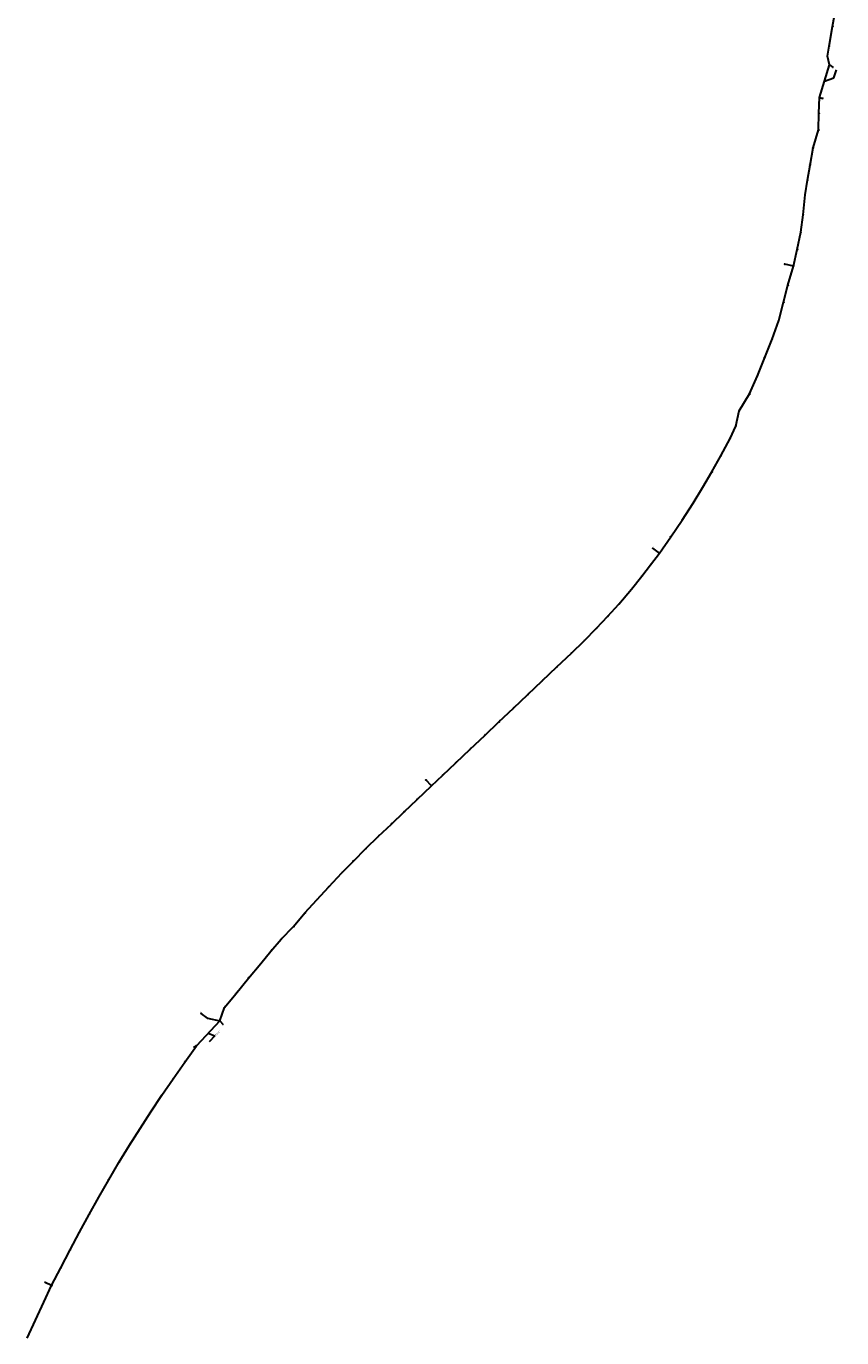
# Model space of a CAD drawing. Header units: metres. Extents: x 1311711 to 1330449, y 760333 to 801791.
# Tile 2 of 6: x 1312597 to 1315819, y 765517 to 770696. Entities that reach past the tile are written whole.
import ezdxf
from ezdxf import colors
from ezdxf.entities.mleader import LeaderData, LeaderLine
from ezdxf.enums import TextEntityAlignment as Align
from ezdxf.math import Vec2, Vec3

# ---------------------------------------------------------------- set-up
doc = ezdxf.new("R2010")
doc.units = ezdxf.units.M
for name, color, linetype, lineweight in [('АСУДД_Блок_Колодцы_ОПС', 174, 'Continuous', 30), ('АСУДД_Блок_подписи_редактируемые', 7, 'Continuous', 25), ('АСУДД_ТРАССА_[Г!63-6!110-4]_ГНБ_БК', 120, 'ASUD_TRAS_M', 30), ('АСУДД_ТРАССА_[Д!110-4]_ГОСТ_БК', 174, 'ASUD_TRAS_M', 30), ('АСУДД_ТРАССА_[Д!63-6!110-3]_ГОСТ_БК', 174, 'ASUD_TRAS_M', 30), ('АСУДД_ТРАССА_[З!110-4]_БК', 174, 'ASUD_TRAS_M', 30), ('АСУДД_ТРАССА_[З!63-6!110-3]_БК', 174, 'ASUD_TRAS_M', 30), ('АСУДД_ТРАССА_[З!90-4]_БК', 174, 'ASUD_TRAS_M', 30), ('Выноски_(I)', 7, 'Continuous', 30), ('Выноски_ГНБ_(I)', 7, 'Continuous', 30)]:
    doc.layers.add(name, color=color, linetype=linetype, lineweight=lineweight)
doc.styles.add('ESKD2', font='isocpeui.ttf')
doc.styles.get("Standard").update_dxf_attribs({"font": 'arial.ttf'})
doc.styles.add('ОПС', font='CS_Gost2304.shx', dxfattribs={"width": 0.75, "height": 2})
doc.linetypes.add('ASUD_TRAS_M', pattern='A,3,-0.5,["N",Standard,S=0.5,R=0,X=0,Y=-0.25],-1', length=4.5)

# ---------------------------------------------------------------- blocks, each defined once
blk = doc.blocks.new('_None')

msp = doc.modelspace()

# ---------------------------------------------------------------- linework, layer by layer
at = {"layer": 'АСУДД_Блок_Колодцы_ОПС', "linetype": 'Continuous'}
for centre in [(1315782.2, 770695), (1315768.4, 770616.8), (1315770, 770542.7), (1315731.1, 770414.5), (1315728.3, 770351.9), (1315727.1, 770286.1), (1315705, 770215.1), (1315693.1, 770147.6), (1315683.2, 770087.4), (1315673.8, 770030.1), (1315666, 769951.4), (1315656.5, 769882.3), (1315642.9, 769813.8), (1315592.9, 769756.4), (1315628.4, 769748.2), (1315605.7, 769672.8), (1315588.9, 769605.8), (1315569.3, 769533.9), (1315543.4, 769460.4), (1315514.2, 769388.2), (1315485.5, 769315.6), (1315454.4, 769243.7), (1315413.7, 769177.4), (1315400.3, 769116.6), (1315378, 769068), (1315340.2, 768999), (1315305.5, 768935.8), (1315269.9, 768876.4), (1315231, 768812.4), (1315187.9, 768745.3), (1315142.7, 768680.1), (1315072.3, 768634.4), (1315098.3, 768615.1), (1315062.9, 768569.2), (1315028.3, 768524.2), (1314988, 768472.7), (1314937.8, 768414), (1314894.8, 768366.5), (1314849.8, 768318.7), (1314800.8, 768269.2), (1314750.4, 768220.5), (1314693.1, 768166), (1314635.2, 768111.1), (1314578, 768056.8), (1314521.9, 768003.5), (1314464.3, 767949), (1314408.3, 767896), (1314350.7, 767841.5), (1314293.4, 767787.3), (1314242.1, 767738.8), (1314175.9, 767719.7), (1314197.8, 767696.9), (1314140.5, 767642.6), (1314090.2, 767594.3), (1314039.6, 767545.9), (1313988.6, 767497.8), (1313938.6, 767448.9), (1313889.1, 767399.6), (1313843.4, 767353.2), (1313792.1, 767298.4), (1313744.9, 767246.6), (1313697.7, 767194.9), (1313653.2, 767140.7), (1313604.1, 767090.7), (1313562.8, 767043.9), (1313523.7, 766995.1), (1313474.6, 766937.9), (1313424.8, 766875.7), (1313379.9, 766820.8), (1313287.7, 766798.2), (1313313.3, 766778.7), (1313361.3, 766769.2), (1313268.9, 766670.5), (1313222.7, 766605.5), (1313177, 766540), (1313133, 766475.3), (1313089.3, 766409.5), (1313046.7, 766343.7), (1313004.2, 766277.4), (1312963.2, 766209.9), (1312922.8, 766141.6), (1312883.2, 766072.7), (1312845.1, 766003.9), (1312807.2, 765934.2), (1312770.5, 765864.3), (1312733.9, 765793.7), (1312671.9, 765735.7), (1312697, 765723.2), (1312665.7, 765658), (1312633.1, 765587)]:
    msp.add_circle(centre, 0.5, dxfattribs=at)
at = {"layer": 'АСУДД_ТРАССА_[Г!63-6!110-4]_ГНБ_БК'}
for p, q in [((1315731.1, 770414.5), (1315770, 770542.7)), ((1313361.3, 766769.2), (1313268.9, 766670.5))]:
    msp.add_line(p, q, dxfattribs=at)
at = {"layer": 'АСУДД_ТРАССА_[Д!110-4]_ГОСТ_БК'}
msp.add_line((1313313.3, 766778.7), (1313287.7, 766798.2), dxfattribs=at)
at = {"layer": 'АСУДД_ТРАССА_[Д!63-6!110-3]_ГОСТ_БК'}
msp.add_line((1315400.3, 769116.6), (1315413.7, 769177.4), dxfattribs=at)
at = {"layer": 'АСУДД_ТРАССА_[З!110-4]_БК'}
for p, q in [((1315628.4, 769748.2), (1315592.9, 769756.4)), ((1315098.3, 768615.1), (1315072.3, 768634.4)), ((1314197.8, 767696.9), (1314175.9, 767719.7)), ((1313313.3, 766778.7), (1313361.3, 766769.2)), ((1312697, 765723.2), (1312671.9, 765735.7))]:
    msp.add_line(p, q, dxfattribs=at)
at = {"layer": 'АСУДД_ТРАССА_[З!63-6!110-3]_БК'}
for p, q in [((1315782.2, 770695), (1315796.1, 770773.7)), ((1315768.4, 770616.8), (1315782.2, 770695)), ((1315762.5, 770577.9), (1315768.4, 770616.8)), ((1315770, 770542.7), (1315762.5, 770577.9)), ((1315728.3, 770351.9), (1315731.1, 770414.5)), ((1315727.1, 770286.1), (1315728.3, 770351.9)), ((1315705, 770215.1), (1315727.1, 770286.1)), ((1315693.1, 770147.6), (1315705, 770215.1)), ((1315683.2, 770087.4), (1315693.1, 770147.6)), ((1315673.8, 770030.1), (1315683.2, 770087.4)), ((1315666, 769951.4), (1315673.8, 770030.1)), ((1315656.5, 769882.3), (1315666, 769951.4)), ((1315642.9, 769813.8), (1315656.5, 769882.3)), ((1315628.4, 769748.2), (1315642.9, 769813.8)), ((1315605.7, 769672.8), (1315628.4, 769748.2)), ((1315588.9, 769605.8), (1315605.7, 769672.8)), ((1315569.3, 769533.9), (1315588.9, 769605.8)), ((1315543.4, 769460.4), (1315569.3, 769533.9)), ((1315514.2, 769388.2), (1315543.4, 769460.4)), ((1315485.5, 769315.6), (1315514.2, 769388.2)), ((1315454.4, 769243.7), (1315485.5, 769315.6)), ((1315413.7, 769177.4), (1315454.4, 769243.7)), ((1315378, 769068), (1315400.3, 769116.6)), ((1315340.2, 768999), (1315378, 769068)), ((1315305.5, 768935.8), (1315340.2, 768999)), ((1315269.9, 768876.4), (1315305.5, 768935.8)), ((1315231, 768812.4), (1315269.9, 768876.4)), ((1315187.9, 768745.3), (1315231, 768812.4)), ((1315142.7, 768680.1), (1315187.9, 768745.3)), ((1315098.3, 768615.1), (1315142.7, 768680.1)), ((1315062.9, 768569.2), (1315098.3, 768615.1)), ((1315028.3, 768524.2), (1315062.9, 768569.2)), ((1314988, 768472.7), (1315028.3, 768524.2)), ((1314937.8, 768414), (1314988, 768472.7)), ((1314894.8, 768366.5), (1314937.8, 768414)), ((1314849.8, 768318.7), (1314894.8, 768366.5)), ((1314800.8, 768269.2), (1314849.8, 768318.7)), ((1314750.4, 768220.5), (1314800.8, 768269.2)), ((1314693.1, 768166), (1314750.4, 768220.5)), ((1314635.2, 768111.1), (1314693.1, 768166)), ((1314578, 768056.8), (1314635.2, 768111.1)), ((1314521.9, 768003.5), (1314578, 768056.8)), ((1314464.3, 767949), (1314521.9, 768003.5)), ((1314408.3, 767896), (1314464.3, 767949)), ((1314350.7, 767841.5), (1314408.3, 767896)), ((1314293.4, 767787.3), (1314350.7, 767841.5)), ((1314242.1, 767738.8), (1314293.4, 767787.3)), ((1314197.8, 767696.9), (1314242.1, 767738.8)), ((1314140.5, 767642.6), (1314197.8, 767696.9)), ((1314090.2, 767594.3), (1314140.5, 767642.6)), ((1314039.6, 767545.9), (1314090.2, 767594.3)), ((1313988.6, 767497.8), (1314039.6, 767545.9)), ((1313938.6, 767448.9), (1313988.6, 767497.8)), ((1313889.1, 767399.6), (1313938.6, 767448.9)), ((1313843.4, 767353.2), (1313889.1, 767399.6)), ((1313792.1, 767298.4), (1313843.4, 767353.2)), ((1313744.9, 767246.6), (1313792.1, 767298.4)), ((1313697.7, 767194.9), (1313744.9, 767246.6)), ((1313653.2, 767140.7), (1313697.7, 767194.9)), ((1313604.1, 767090.7), (1313653.2, 767140.7)), ((1313562.8, 767043.9), (1313604.1, 767090.7)), ((1313523.7, 766995.1), (1313562.8, 767043.9)), ((1313474.6, 766937.9), (1313523.7, 766995.1)), ((1313424.8, 766875.7), (1313474.6, 766937.9)), ((1313379.9, 766820.8), (1313424.8, 766875.7)), ((1313361.3, 766769.2), (1313379.9, 766820.8)), ((1313222.7, 766605.5), (1313268.9, 766670.5)), ((1313177, 766540), (1313222.7, 766605.5)), ((1313133, 766475.3), (1313177, 766540)), ((1313089.3, 766409.5), (1313133, 766475.3)), ((1313046.7, 766343.7), (1313089.3, 766409.5)), ((1313004.2, 766277.4), (1313046.7, 766343.7)), ((1312963.2, 766209.9), (1313004.2, 766277.4)), ((1312922.8, 766141.6), (1312963.2, 766209.9)), ((1312883.2, 766072.7), (1312922.8, 766141.6)), ((1312845.1, 766003.9), (1312883.2, 766072.7)), ((1312807.2, 765934.2), (1312845.1, 766003.9)), ((1312770.5, 765864.3), (1312807.2, 765934.2)), ((1312733.9, 765793.7), (1312770.5, 765864.3)), ((1312697, 765723.2), (1312733.9, 765793.7)), ((1312665.7, 765658), (1312697, 765723.2)), ((1312633.1, 765587), (1312665.7, 765658)), ((1312600.7, 765516.3), (1312633.1, 765587))]:
    msp.add_line(p, q, dxfattribs=at)
at = {"layer": 'АСУДД_ТРАССА_[З!90-4]_БК'}
for p, q in [((1315592.9, 769756.4), (1315592.3, 769753.7)), ((1315072.3, 768634.4), (1315070.6, 768632.1)), ((1314175.9, 767719.7), (1314173.9, 767717.8)), ((1313287.7, 766798.2), (1313289.4, 766800.3)), ((1312671.9, 765735.7), (1312670.6, 765733.2))]:
    msp.add_line(p, q, dxfattribs=at)

# ---------------------------------------------------------------- texts
at = {"layer": 'АСУДД_Блок_подписи_редактируемые', "lineweight": 30, "style": 'ESKD2'}
for rotation, p in [(80.3244, (1315765.8, 770620.5)), (104.6443, (1315766.1, 770545)), (68.3917, (1315729.3, 770418.8)), (88.9244, (1315725.2, 770355.3)), (79.9378, (1315724.5, 770289.9)), (64.7913, (1315703.5, 770219.5)), (82.7117, (1315690.3, 770151.2)), (80.8611, (1315680.5, 770091.1)), (84.3107, (1315670.9, 770033.6)), (84.3107, (1315663.1, 769954.9)), (79.7798, (1315653.9, 769886.1)), (77.8876, (1315640.4, 769817.7)), (52.6053, (1315592.3, 769761)), (76.6709, (1315626, 769752.1)), (71.2536, (1315603.7, 769677)), (72.9976, (1315586.8, 769609.9)), (66.7805, (1315567.6, 769538.2)), (69.4286, (1315541.5, 769464.5)), (68.5598, (1315512.4, 769392.4)), (67.1864, (1315483.8, 769319.9)), (66.6015, (1315452.7, 769248)), (66.0133, (1315412.1, 769181.7)), (172.8629, (1315396.7, 769113.8)), (61.5391, (1315376.8, 769072.4)), (61.5391, (1315338.9, 769003.4)), (60.9892, (1315304.3, 768940.2)), (57.92, (1315268.9, 768880.9)), (58.5097, (1315230, 768816.9)), (56.3783, (1315187, 768749.8)), (54.9688, (1315141.9, 768684.6)), (52.6053, (1315071.7, 768638.9)), (52.6053, (1315097.7, 768619.7)), (52.6053, (1315062.3, 768573.7)), (52.6055, (1315027.7, 768528.8)), (49.881, (1314987.6, 768477.2)), (48.5686, (1314937.5, 768418.6)), (47.219, (1314894.6, 768371.1)), (45.8955, (1314849.7, 768323.3)), (44.8806, (1314800.8, 768273.7)), (43.6138, (1314750.6, 768225.1)), (43.6138, (1314693.3, 768170.6)), (43.6138, (1314635.4, 768115.7)), (43.3996, (1314578.1, 768061.4)), (43.1968, (1314522, 768008.1)), (43.6967, (1314464.4, 767953.6)), (43.5819, (1314408.4, 767900.5)), (43.7036, (1314350.8, 767846.1)), (42.5588, (1314293.6, 767791.9)), (43.7576, (1314242.3, 767743.4)), (43.4602, (1314176, 767724.3)), (43.1563, (1314198, 767701.5)), (43.4602, (1314140.6, 767647.2)), (43.8251, (1314090.3, 767598.9)), (42.8114, (1314039.8, 767550.5)), (43.5506, (1313988.8, 767502.4)), (44.8367, (1313938.7, 767453.5)), (44.8367, (1313889.2, 767404.2)), (46.6155, (1313843.3, 767357.8)), (47.6807, (1313791.9, 767302.9)), (47.6807, (1313744.7, 767251.2)), (47.6807, (1313697.5, 767199.4)), (48.3659, (1313653, 767145.3)), (47.685, (1313604, 767095.3)), (50.6943, (1313562.4, 767048.5)), (50.139, (1313523.3, 766999.7)), (52.0945, (1313474, 766942.4)), (49.6474, (1313424.4, 766880.2)), (65.0881, (1313286.2, 766802.5)), (52.9454, (1313379.3, 766825.3)), (65.0881, (1313311.7, 766783)), (45.1014, (1313361.3, 766773.8)), (54.3902, (1313268.2, 766675)), (56.1819, (1313221.8, 766610)), (54.3931, (1313176.3, 766544.6)), (56.6242, (1313132.1, 766479.8)), (56.352, (1313088.4, 766414)), (56.352, (1313045.9, 766348.2)), (59.1006, (1313003.1, 766281.8)), (58.1002, (1312962.2, 766214.4)), (59.7716, (1312921.6, 766146)), (60.9835, (1312882, 766077.1)), (60.5584, (1312843.9, 766008.3)), (62.1908, (1312805.9, 765938.6)), (62.7795, (1312769.1, 765868.7)), (62.9926, (1312732.5, 765798.1)), (65.0881, (1312670.3, 765740)), (62.7795, (1312695.6, 765727.5)), (65.0881, (1312664.1, 765662.3)), (65.2645, (1312631.5, 765591.3)), (66.5414, (1312599, 765520.6))]:
    msp.add_text('НК-', height=1.25, rotation=rotation, dxfattribs=at).set_placement(p, align=Align.RIGHT)
for s, rotation, p in [('3.172', 80.5875, (1315765.8, 770620.5)), ('3.171', 104.9074, (1315766.1, 770545)), ('3.170', 68.6548, (1315729.3, 770418.8)), ('3.169', 89.1875, (1315725.2, 770355.3)), ('3.168', 80.2009, (1315724.5, 770289.9)), ('3.167', 65.0544, (1315703.5, 770219.5)), ('3.166', 82.9748, (1315690.3, 770151.2)), ('3.165', 81.1241, (1315680.5, 770091.1)), ('3.164', 84.5738, (1315670.9, 770033.6)), ('3.163', 84.5738, (1315663.1, 769954.9)), ('3.162', 80.0429, (1315653.9, 769886.1)), ('3.161', 78.1506, (1315640.4, 769817.7)), ('3.160', 52.8684, (1315592.3, 769761)), ('3.159', 76.934, (1315626, 769752.1)), ('3.158', 71.5167, (1315603.7, 769677)), ('3.157', 73.2607, (1315586.8, 769609.9)), ('3.156', 67.0436, (1315567.6, 769538.2)), ('3.155', 69.6916, (1315541.5, 769464.5)), ('3.154', 68.8228, (1315512.4, 769392.4)), ('3.153', 67.4495, (1315483.8, 769319.9)), ('3.152', 66.8646, (1315452.7, 769248)), ('3.151', 66.2764, (1315412.1, 769181.7)), ('3.150', 173.126, (1315396.7, 769113.8)), ('3.149', 61.8022, (1315376.8, 769072.4)), ('3.148', 61.8022, (1315338.9, 769003.4)), ('3.147', 61.2523, (1315304.3, 768940.2)), ('3.146', 58.183, (1315268.9, 768880.9)), ('3.145', 58.7728, (1315230, 768816.9)), ('3.144', 56.6414, (1315187, 768749.8)), ('3.143', 55.2318, (1315141.9, 768684.6)), ('3.142', 52.8684, (1315071.7, 768638.9)), ('3.141', 52.8684, (1315097.7, 768619.7)), ('3.140', 52.8684, (1315062.3, 768573.7)), ('3.139', 52.8686, (1315027.7, 768528.8)), ('3.138', 50.144, (1314987.6, 768477.2)), ('3.137', 48.8317, (1314937.5, 768418.6)), ('3.136', 47.4821, (1314894.6, 768371.1)), ('3.135', 46.1586, (1314849.7, 768323.3)), ('3.134', 45.1437, (1314800.8, 768273.7)), ('3.133', 43.8768, (1314750.6, 768225.1)), ('3.132', 43.8768, (1314693.3, 768170.6)), ('3.131', 43.8768, (1314635.4, 768115.7)), ('3.130', 43.6627, (1314578.1, 768061.4)), ('3.129', 43.4599, (1314522, 768008.1)), ('3.128', 43.9597, (1314464.4, 767953.6)), ('3.127', 43.845, (1314408.4, 767900.5)), ('3.126', 43.9667, (1314350.8, 767846.1)), ('3.125', 42.8219, (1314293.6, 767791.9)), ('3.124', 44.0207, (1314242.3, 767743.4)), ('3.123', 43.7233, (1314176, 767724.3)), ('3.122', 43.4194, (1314198, 767701.5)), ('3.121', 43.7233, (1314140.6, 767647.2)), ('3.120', 44.0882, (1314090.3, 767598.9)), ('3.119', 43.0745, (1314039.8, 767550.5)), ('3.118', 43.8136, (1313988.8, 767502.4)), ('3.117', 45.0998, (1313938.7, 767453.5)), ('3.116', 45.0998, (1313889.2, 767404.2)), ('3.115', 46.8786, (1313843.3, 767357.8)), ('3.114', 47.9437, (1313791.9, 767302.9)), ('3.113', 47.9437, (1313744.7, 767251.2)), ('3.112', 47.9437, (1313697.5, 767199.4)), ('3.111', 48.6289, (1313653, 767145.3)), ('3.110', 47.9481, (1313604, 767095.3)), ('3.109', 50.9574, (1313562.4, 767048.5)), ('3.108', 50.402, (1313523.3, 766999.7)), ('3.107', 52.3576, (1313474, 766942.4)), ('3.106', 49.9105, (1313424.4, 766880.2)), ('3.103', 65.3511, (1313286.2, 766802.5)), ('3.105', 53.2084, (1313379.3, 766825.3)), ('3.102', 65.3511, (1313311.7, 766783)), ('3.104', 45.3645, (1313361.3, 766773.8)), ('3.101', 54.6533, (1313268.2, 766675)), ('3.100', 56.445, (1313221.8, 766610)), ('3.99', 54.6562, (1313176.3, 766544.6)), ('3.98', 56.8873, (1313132.1, 766479.8)), ('3.97', 56.615, (1313088.4, 766414)), ('3.96', 56.615, (1313045.9, 766348.2)), ('3.95', 59.3637, (1313003.1, 766281.8)), ('3.94', 58.3633, (1312962.2, 766214.4)), ('3.93', 60.0347, (1312921.6, 766146)), ('3.92', 61.2466, (1312882, 766077.1)), ('3.91', 60.8214, (1312843.9, 766008.3)), ('3.90', 62.4539, (1312805.9, 765938.6)), ('3.89', 63.0426, (1312769.1, 765868.7)), ('3.88', 63.2557, (1312732.5, 765798.1)), ('3.87', 65.3511, (1312670.3, 765740)), ('3.86', 63.0426, (1312695.6, 765727.5)), ('3.85', 65.3511, (1312664.1, 765662.3)), ('3.84', 65.5276, (1312631.5, 765591.3)), ('3.83', 66.8045, (1312599, 765520.6))]:
    msp.add_text(s, height=1.25, rotation=rotation, dxfattribs=at).set_placement(p)

# ---------------------------------------------------------------- leaders
at = {"layer": 'Выноски_(I)'}
ml = msp.add_multileader_mtext('Standard', dxfattribs=at)
ml.set_content('ГНБ (6тр. d=63мм+4тр. d=110мм)\\Pф-р ПНД d=500мм ПЭ-100 SDR11', color=7, style='ОПС')
ml.set_leader_properties(color=256, linetype='Continuous', lineweight=30)
ml.set_arrow_properties(name='NONE')
ml.build(insert=Vec2(0, 0))
ml.multileader.update_dxf_attribs({"text_left_attachment_type": 6, "text_right_attachment_type": 6, "dogleg_length": 0})
ctx = ml.context
ctx.base_point, ctx.char_height, ctx.landing_gap_size, ctx.plane_origin, ctx.plane_x_axis, ctx.plane_y_axis = Vec3(1315786.5, 770492.4), 2, 0, Vec3(1315949.6, 770414.8), Vec3(0.34202, 0.939693), Vec3(-0.939693, 0.34202)
ctx.left_attachment, ctx.right_attachment = 6, 6
notes = []
notes.append((ctx, [(0, (1, 1, 0), (1315786.5, 770492.4), (0.34202, 0.939693), 0, [(0, [(1315750.6, 770478.6)], 0, [])])]))
ctx.mtext.insert, ctx.mtext.text_direction, ctx.mtext.rotation, ctx.mtext.flow_direction = Vec3(1315784.2, 770493.3), Vec3(0.34202, 0.939693), 1.22173, 5
ml = msp.add_multileader_mtext('Standard', dxfattribs=at)
ml.set_content('ГНБ (6тр. d=63мм+4тр. d=110мм)\\Pф-р ПНД d=500мм ПЭ-100 SDR11', color=7, style='ОПС')
ml.set_leader_properties(color=256, linetype='Continuous', lineweight=30)
ml.set_arrow_properties(name='NONE')
ml.build(insert=Vec2(0, 0))
ml.multileader.update_dxf_attribs({"text_left_attachment_type": 6, "text_right_attachment_type": 6, "dogleg_length": 0})
ctx = ml.context
ctx.base_point, ctx.char_height, ctx.landing_gap_size, ctx.plane_origin, ctx.plane_x_axis, ctx.plane_y_axis = Vec3(1313342.1, 766709.2), 2, 0, Vec3(1313423.6, 766639.7), Vec3(0.707107, 0.707107), Vec3(-0.707107, 0.707107)
ctx.left_attachment, ctx.right_attachment = 6, 6
notes.append((ctx, [(0, (1, 1, 0), (1313342.1, 766709.2), (0.707107, 0.707107), 0, [(0, [(1313315.3, 766719.7)], 0, [])])]))
ctx.mtext.insert, ctx.mtext.text_direction, ctx.mtext.rotation, ctx.mtext.flow_direction = Vec3(1313340.4, 766710.9), Vec3(0.707107, 0.707107), 0.785398, 5
at = {"layer": 'Выноски_ГНБ_(I)'}
ml = msp.add_multileader_mtext('Standard', dxfattribs=at)
ml.set_content('3.6', color=7, style='ОПС')
ml.set_leader_properties(color=256, linetype='Continuous', lineweight=30)
ml.set_arrow_properties(name='NONE')
ml.build(insert=Vec2(0, 0))
ml.multileader.update_dxf_attribs({"text_left_attachment_type": 6, "text_right_attachment_type": 6, "dogleg_length": 0})
ctx = ml.context
ctx.base_point, ctx.char_height, ctx.landing_gap_size, ctx.plane_origin = Vec3(1315784.9, 770532.8), 2, 0, Vec3(1315859.9, 770534.8)
ctx.left_attachment, ctx.right_attachment = 6, 6
notes.append((ctx, [(0, (1, 1, 0), (1315784.9, 770532.8), (1, 0), 0, [(0, [(1315770, 770542.7)], 0, [])])]))
ctx.mtext.insert, ctx.mtext.flow_direction = Vec3(1315784.9, 770535.2), 5
ml = msp.add_multileader_mtext('Standard', dxfattribs=at)
ml.set_content('3.6', color=7, style='ОПС')
ml.set_leader_properties(color=256, linetype='Continuous', lineweight=30)
ml.set_arrow_properties(name='NONE')
ml.build(insert=Vec2(0, 0))
ml.multileader.update_dxf_attribs({"text_left_attachment_type": 6, "text_right_attachment_type": 6, "dogleg_length": 0})
ctx = ml.context
ctx.base_point, ctx.char_height, ctx.landing_gap_size, ctx.plane_origin = Vec3(1315744.4, 770409.9), 2, 0, Vec3(1315755.9, 770407.7)
ctx.left_attachment, ctx.right_attachment = 6, 6
notes.append((ctx, [(0, (1, 1, 0), (1315744.4, 770409.9), (1, 0), 0, [(0, [(1315731.1, 770414.5)], 0, [])])]))
ctx.mtext.insert, ctx.mtext.flow_direction = Vec3(1315744.4, 770412.3), 5
ml = msp.add_multileader_mtext('Standard', dxfattribs=at)
ml.set_content('3.5', color=7, style='ОПС')
ml.set_leader_properties(color=256, linetype='Continuous', lineweight=30)
ml.set_arrow_properties(name='NONE')
ml.build(insert=Vec2(0, 0))
ml.multileader.update_dxf_attribs({"text_left_attachment_type": 6, "text_right_attachment_type": 6, "dogleg_length": 0})
ctx = ml.context
ctx.base_point, ctx.char_height, ctx.landing_gap_size, ctx.plane_origin = Vec3(1313375.1, 766754.9), 2, 0, Vec3(1313382.2, 766752.4)
ctx.left_attachment, ctx.right_attachment = 6, 6
notes.append((ctx, [(0, (1, 1, 0), (1313375.1, 766754.9), (1, 0), 0, [(0, [(1313361.3, 766769.2)], 0, [])])]))
ctx.mtext.insert, ctx.mtext.flow_direction = Vec3(1313375.1, 766757.3), 5
ml = msp.add_multileader_mtext('Standard', dxfattribs=at)
ml.set_content('3.5', color=7, style='ОПС')
ml.set_leader_properties(color=256, linetype='Continuous', lineweight=30)
ml.set_arrow_properties(name='NONE')
ml.build(insert=Vec2(0, 0))
ml.multileader.update_dxf_attribs({"text_left_attachment_type": 6, "text_right_attachment_type": 6, "dogleg_length": 0})
ctx = ml.context
ctx.base_point, ctx.char_height, ctx.landing_gap_size, ctx.plane_origin = Vec3(1313258.4, 766665), 2, 0, Vec3(1313264.7, 766648.5)
ctx.left_attachment, ctx.right_attachment, ctx.text_align_type = 6, 6, 2
notes.append((ctx, [(1, (1, 1, 0), (1313260.7, 766665), (-1, 0), 0, [(0, [(1313268.9, 766670.5)], 0, [])])]))
ctx.mtext.insert, ctx.mtext.alignment, ctx.mtext.flow_direction = Vec3(1313260.7, 766667.4), 3, 5
for ctx, leaders in notes:
    for number, flags, end, landing, length, lines in leaders:
        leader = LeaderData()
        leader.index, (leader.has_last_leader_line, leader.has_dogleg_vector, leader.attachment_direction) = number, flags
        leader.last_leader_point, leader.dogleg_vector, leader.dogleg_length = Vec3(end), Vec3(landing), length
        for number, points, colour, breaks in lines:
            line = LeaderLine()
            line.index, line.vertices, line.color, line.breaks = number, Vec3.list(points), colors.encode_raw_color(colour), breaks
            leader.lines.append(line)
        ctx.leaders.append(leader)

doc.saveas('drawing.dxf')
